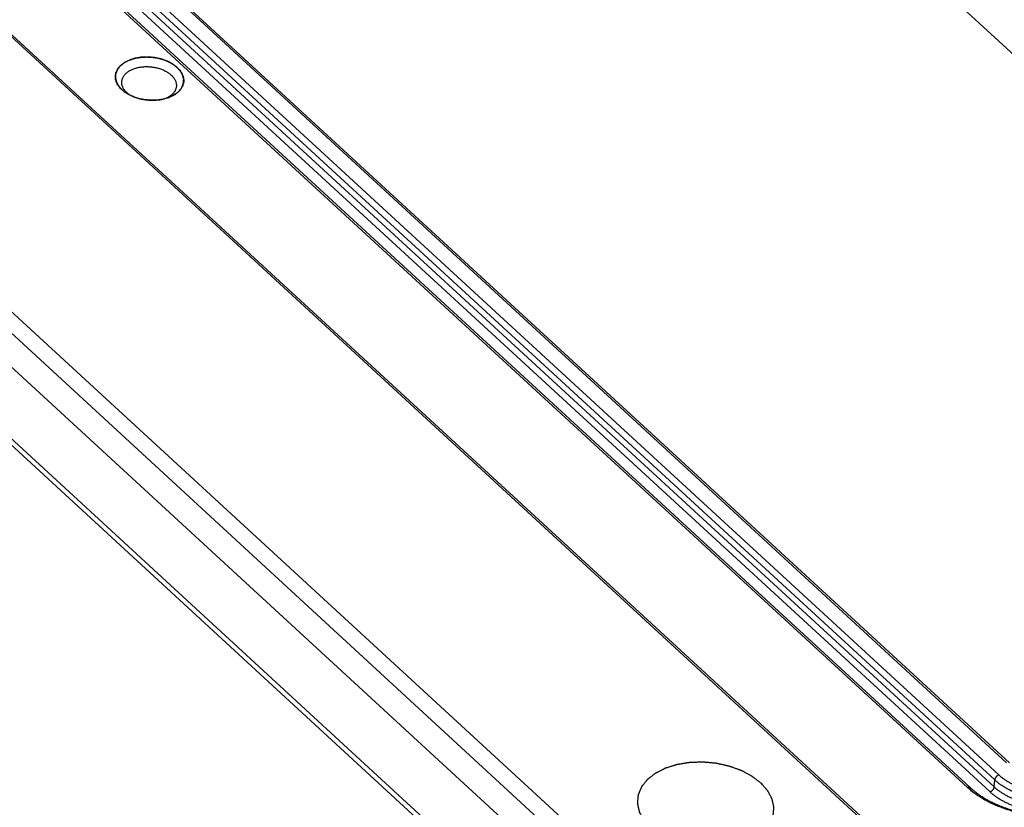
# Model space of a CAD drawing. Extents: x 0 to 840, y 0 to 594.
# Tile 40 of 84: x 677 to 694, y 424 to 437. Entities that reach past the tile are written whole.
import ezdxf

# ---------------------------------------------------------------- set-up
doc = ezdxf.new("R2010")
doc.units = 0
doc.header["$LTSCALE"] = 25.4
doc.header["$MEASUREMENT"] = 0
doc.layers.get('0').update_dxf_attribs({"linetype": 'CONTINUOUS'})
doc.layers.add('P-CRV', color=7, linetype='CONTINUOUS')

msp = doc.modelspace()

# ---------------------------------------------------------------- linework, layer by layer
at = {"color": 7, "linetype": 'Continuous'}
for p, q in [((704.07, 427.801), (677.166, 452.577)), ((691.034, 418.168), (656.499, 449.972)), ((694.168, 424.442), (666.915, 449.538)), ((693.48, 424.009), (665.993, 449.322)), ((689.463, 418.248), (657.999, 447.223))]:
    msp.add_line(p, q, dxfattribs=at)
at = {"color": 9, "linetype": 'Continuous'}
for p, q in [((656.74, 450.717), (691.261, 418.926)), ((656.564, 450.5), (691.086, 418.709)), ((692.977, 422.166), (662.302, 450.414)), ((666.422, 449.458), (693.91, 424.145)), ((666.493, 449.546), (693.98, 424.233)), ((694.119, 424.445), (666.867, 449.542)), ((693.432, 424.012), (665.944, 449.325)), ((693.828, 423.933), (666.341, 449.246)), ((693.898, 424.021), (666.411, 449.334)), ((689.421, 418.398), (657.938, 447.391)), ((693.898, 424.021), (693.91, 424.145))]:
    msp.add_line(p, q, dxfattribs=at)
at = {"color": 7, "linetype": 'Continuous'}
msp.add_lwpolyline([(693.026, 422.163), (662.351, 450.412), (662.35, 450.412), (662.349, 450.413), (662.348, 450.414), (662.347, 450.415), (662.347, 450.415), (662.346, 450.416), (662.346, 450.417), (662.346, 450.417), (662.346, 450.417), (662.345, 450.418), (662.345, 450.418)], dxfattribs=at)
for points, start_tangent, end_tangent in [([(678.51, 436.492), (678.515, 436.519), (678.522, 436.546), (678.533, 436.572), (678.547, 436.597), (678.564, 436.622), (678.583, 436.645), (678.606, 436.668), (678.631, 436.689), (678.659, 436.709), (678.689, 436.727), (678.721, 436.744), (678.755, 436.759)], (0.102806, 0.994701), (0.927354, 0.374185)), ([(678.755, 436.759), (678.791, 436.772), (678.829, 436.784), (678.868, 436.793), (678.909, 436.801), (678.951, 436.807), (678.994, 436.811), (679.037, 436.813), (679.08, 436.813), (679.124, 436.81), (679.168, 436.806), (679.211, 436.8), (679.254, 436.792), (679.296, 436.782), (679.337, 436.77), (679.377, 436.756), (679.415, 436.741), (679.452, 436.724), (679.486, 436.705), (679.519, 436.685), (679.55, 436.664), (679.578, 436.641), (679.604, 436.617), (679.627, 436.593), (679.647, 436.567), (679.665, 436.541), (679.679, 436.514), (679.691, 436.487), (679.699, 436.459), (679.704, 436.432), (679.706, 436.404), (679.705, 436.377)], (0.927354, 0.374185), (-0.102806, -0.994701)), ([(678.725, 436.165), (678.696, 436.183), (678.665, 436.205), (678.637, 436.227), (678.611, 436.251), (678.588, 436.276), (678.568, 436.301), (678.55, 436.328), (678.536, 436.354), (678.525, 436.382), (678.516, 436.409), (678.511, 436.437), (678.509, 436.464), (678.51, 436.483)], (-0.86548, 0.500943), (0.064081, 0.997945)), ([(678.51, 436.483), (678.51, 436.492)], (0.064081, 0.997945), (0.102806, 0.994701)), ([(678.621, 436.385), (678.621, 436.387), (678.625, 436.409), (678.631, 436.43), (678.639, 436.451), (678.65, 436.472), (678.664, 436.491), (678.68, 436.51), (678.697, 436.528), (678.718, 436.545), (678.74, 436.561), (678.764, 436.575), (678.79, 436.589), (678.817, 436.601)], (0.091713, 0.995786), (0.927354, 0.374185)), ([(678.817, 436.601), (678.846, 436.611), (678.876, 436.621), (678.908, 436.629), (678.94, 436.635), (678.974, 436.639), (679.008, 436.643), (679.042, 436.644), (679.077, 436.644), (679.112, 436.642), (679.147, 436.639), (679.182, 436.634), (679.216, 436.627), (679.25, 436.619), (679.282, 436.61), (679.314, 436.599), (679.345, 436.586), (679.374, 436.573), (679.402, 436.558), (679.428, 436.542), (679.453, 436.525), (679.475, 436.507), (679.496, 436.488), (679.514, 436.468), (679.531, 436.448), (679.545, 436.427), (679.556, 436.405), (679.565, 436.383), (679.572, 436.361), (679.576, 436.339), (679.578, 436.317), (679.577, 436.297)], (0.927354, 0.374185), (-0.091712, -0.995786)), ([(678.729, 436.17), (678.723, 436.176), (678.702, 436.195), (678.683, 436.214), (678.667, 436.235), (678.653, 436.256), (678.642, 436.277), (678.633, 436.299), (678.626, 436.321), (678.622, 436.343), (678.62, 436.365), (678.621, 436.385)], (-0.77269, 0.634784), (0.091713, 0.995786)), ([(679.705, 436.377), (679.7, 436.349), (679.693, 436.323), (679.682, 436.297), (679.668, 436.271), (679.651, 436.247), (679.632, 436.223), (679.609, 436.201), (679.584, 436.18), (679.556, 436.16), (679.526, 436.142), (679.494, 436.125), (679.46, 436.11)], (-0.102806, -0.994701), (-0.927354, -0.374185)), ([(679.434, 436.1), (679.424, 436.096), (679.386, 436.085), (679.347, 436.075), (679.306, 436.067), (679.264, 436.061), (679.221, 436.058), (679.178, 436.056), (679.135, 436.056), (679.091, 436.058), (679.047, 436.062), (679.004, 436.069), (678.961, 436.077), (678.919, 436.087), (678.878, 436.099), (678.839, 436.112), (678.8, 436.128), (678.764, 436.145), (678.729, 436.163), (678.725, 436.165)], (-0.942433, -0.334396), (-0.86548, 0.500943)), ([(678.73, 436.17), (678.729, 436.17)], (-0.773772, 0.633464), (-0.77269, 0.634784)), ([(678.762, 436.145), (678.745, 436.158), (678.73, 436.17)], (-0.82732, 0.561731), (-0.773772, 0.633464)), ([(679.577, 436.297), (679.577, 436.295), (679.573, 436.273), (679.567, 436.252), (679.559, 436.231), (679.548, 436.211), (679.534, 436.191), (679.518, 436.172), (679.5, 436.154), (679.48, 436.138), (679.458, 436.122), (679.454, 436.119)], (-0.091712, -0.995786), (-0.841851, -0.53971)), ([(679.426, 436.102), (679.408, 436.094), (679.394, 436.087)], (-0.882677, -0.46998), (-0.915997, -0.401185)), ([(679.434, 436.107), (679.426, 436.102)], (-0.871827, -0.489813), (-0.882677, -0.46998)), ([(679.454, 436.119), (679.434, 436.107)], (-0.841851, -0.53971), (-0.871827, -0.489813)), ([(679.46, 436.11), (679.434, 436.1)], (-0.927354, -0.374185), (-0.942433, -0.334396)), ([(693.48, 424.009), (693.534, 423.962), (693.593, 423.916), (693.655, 423.872), (693.721, 423.83), (693.79, 423.79), (693.863, 423.752), (693.938, 423.717), (694.017, 423.684), (694.098, 423.654), (694.181, 423.627), (694.267, 423.602), (694.354, 423.581), (694.442, 423.562), (694.532, 423.547), (694.622, 423.534), (694.713, 423.525), (694.805, 423.519), (694.896, 423.516), (694.987, 423.517), (695.077, 423.521), (695.166, 423.527), (695.254, 423.538), (695.34, 423.551), (695.424, 423.567), (695.506, 423.587), (695.586, 423.609), (695.663, 423.634), (695.737, 423.662)], (0.735601, -0.677415), (0.927354, 0.374185))]:
    msp.add_spline(points, degree=3, dxfattribs=dict(at, start_tangent=start_tangent, end_tangent=end_tangent))
at = {"color": 2, "linetype": 'Continuous'}
for points, start_tangent, end_tangent in [([(678.755, 436.759, 33.274), (678.73, 436.746, 33.293), (678.704, 436.733, 33.312), (678.692, 436.727, 33.321), (678.685, 436.723, 33.326), (678.679, 436.72, 33.33), (678.673, 436.717, 33.335), (678.67, 436.715, 33.337), (678.666, 436.714, 33.34), (678.661, 436.71, 33.345), (678.656, 436.706, 33.351), (678.646, 436.697, 33.362), (678.635, 436.689, 33.374), (678.625, 436.681, 33.385), (678.615, 436.673, 33.396), (678.605, 436.665, 33.407), (678.599, 436.661, 33.413), (678.597, 436.659, 33.416), (678.594, 436.656, 33.419), (678.592, 436.654, 33.422), (678.591, 436.653, 33.423), (678.59, 436.652, 33.425), (678.586, 436.647, 33.431), (678.579, 436.638, 33.443), (678.572, 436.629, 33.456), (678.565, 436.619, 33.468), (678.558, 436.61, 33.48), (678.551, 436.601, 33.493), (678.547, 436.596, 33.499), (678.544, 436.591, 33.505), (678.542, 436.589, 33.508), (678.541, 436.588, 33.51), (678.541, 436.586, 33.511), (678.54, 436.584, 33.515), (678.539, 436.581, 33.518), (678.537, 436.576, 33.525), (678.535, 436.571, 33.531), (678.531, 436.56, 33.545), (678.527, 436.55, 33.558), (678.523, 436.54, 33.571), (678.519, 436.529, 33.585), (678.517, 436.524, 33.591), (678.515, 436.519, 33.598), (678.514, 436.516, 33.601), (678.514, 436.514, 33.605), (678.514, 436.511, 33.608), (678.513, 436.508, 33.611), (678.513, 436.503, 33.618), (678.513, 436.498, 33.625), (678.512, 436.476, 33.651), (678.512, 436.455, 33.678), (678.511, 436.449, 33.684), (678.511, 436.444, 33.691), (678.511, 436.441, 33.694), (678.511, 436.439, 33.698), (678.512, 436.436, 33.701), (678.512, 436.433, 33.704), (678.514, 436.428, 33.711), (678.515, 436.422, 33.717), (678.519, 436.411, 33.73), (678.522, 436.401, 33.744), (678.525, 436.39, 33.757), (678.528, 436.379, 33.77), (678.529, 436.373, 33.776), (678.531, 436.368, 33.783), (678.532, 436.365, 33.786), (678.533, 436.362, 33.79), (678.533, 436.361, 33.791), (678.534, 436.36, 33.793), (678.535, 436.357, 33.796), (678.538, 436.352, 33.802), (678.542, 436.347, 33.808), (678.548, 436.337, 33.82), (678.554, 436.326, 33.832), (678.561, 436.316, 33.844), (678.567, 436.306, 33.856), (678.574, 436.295, 33.868), (678.577, 436.29, 33.874), (678.578, 436.289, 33.875), (678.578, 436.288, 33.877), (678.581, 436.285, 33.879), (678.583, 436.283, 33.882), (678.585, 436.28, 33.885), (678.59, 436.276, 33.89), (678.6, 436.266, 33.901), (678.61, 436.256, 33.912), (678.619, 436.247, 33.923), (678.629, 436.237, 33.933), (678.638, 436.228, 33.944), (678.643, 436.223, 33.95), (678.648, 436.218, 33.955), (678.651, 436.216, 33.957), (678.654, 436.214, 33.959), (678.661, 436.21, 33.964), (678.667, 436.206, 33.968), (678.673, 436.202, 33.972), (678.685, 436.193, 33.981), (678.71, 436.177, 33.999), (678.735, 436.16, 34.017)], (-0.742704, -0.378287, 0.552531), (0.712188, -0.479856, 0.512373)), ([(679.46, 436.11, 33.996), (679.482, 436.121, 33.98), (679.504, 436.132, 33.964), (679.514, 436.137, 33.956), (679.525, 436.143, 33.948), (679.531, 436.146, 33.944), (679.536, 436.148, 33.94), (679.542, 436.151, 33.936), (679.544, 436.152, 33.934), (679.547, 436.154, 33.932), (679.549, 436.156, 33.929), (679.552, 436.157, 33.927), (679.556, 436.161, 33.922), (679.56, 436.164, 33.918), (679.565, 436.168, 33.913), (679.574, 436.174, 33.903), (679.582, 436.181, 33.894), (679.591, 436.188, 33.884), (679.6, 436.195, 33.875), (679.604, 436.198, 33.87), (679.609, 436.202, 33.866), (679.613, 436.205, 33.861), (679.615, 436.207, 33.858), (679.618, 436.209, 33.856), (679.619, 436.211, 33.853), (679.621, 436.213, 33.851), (679.624, 436.217, 33.846), (679.627, 436.221, 33.84), (679.63, 436.224, 33.835), (679.637, 436.232, 33.824), (679.643, 436.24, 33.814), (679.65, 436.248, 33.803), (679.656, 436.256, 33.793), (679.659, 436.26, 33.788), (679.662, 436.264, 33.782), (679.666, 436.268, 33.777), (679.667, 436.27, 33.774), (679.668, 436.271, 33.773), (679.669, 436.272, 33.772), (679.669, 436.273, 33.77), (679.67, 436.274, 33.769), (679.671, 436.276, 33.766), (679.672, 436.281, 33.76), (679.674, 436.285, 33.755), (679.676, 436.29, 33.749), (679.68, 436.299, 33.738), (679.684, 436.307, 33.726), (679.688, 436.316, 33.715), (679.691, 436.325, 33.704), (679.693, 436.33, 33.698), (679.695, 436.334, 33.692), (679.697, 436.338, 33.687), (679.698, 436.341, 33.684), (679.698, 436.342, 33.682), (679.699, 436.343, 33.681), (679.699, 436.344, 33.679), (679.699, 436.345, 33.678), (679.699, 436.347, 33.675), (679.7, 436.352, 33.669), (679.7, 436.357, 33.664), (679.7, 436.361, 33.658), (679.701, 436.37, 33.647), (679.702, 436.379, 33.635), (679.703, 436.389, 33.624), (679.704, 436.398, 33.612), (679.704, 436.402, 33.607), (679.705, 436.407, 33.601), (679.705, 436.411, 33.595), (679.705, 436.414, 33.592), (679.706, 436.416, 33.59), (679.705, 436.418, 33.587), (679.705, 436.421, 33.584), (679.704, 436.425, 33.578), (679.703, 436.43, 33.573), (679.702, 436.434, 33.567), (679.7, 436.444, 33.556), (679.698, 436.453, 33.545), (679.696, 436.462, 33.534), (679.694, 436.471, 33.523), (679.693, 436.476, 33.517), (679.692, 436.481, 33.511), (679.691, 436.485, 33.506), (679.69, 436.487, 33.503), (679.69, 436.49, 33.5), (679.688, 436.492, 33.497), (679.687, 436.494, 33.495), (679.685, 436.499, 33.49), (679.682, 436.503, 33.484), (679.68, 436.508, 33.479), (679.675, 436.517, 33.469), (679.67, 436.526, 33.458), (679.666, 436.535, 33.447), (679.661, 436.544, 33.437), (679.659, 436.548, 33.432), (679.656, 436.553, 33.426), (679.654, 436.557, 33.421), (679.653, 436.559, 33.418), (679.652, 436.56, 33.417), (679.651, 436.561, 33.416), (679.65, 436.563, 33.415), (679.649, 436.564, 33.413), (679.648, 436.566, 33.411), (679.644, 436.57, 33.406), (679.64, 436.574, 33.401), (679.636, 436.578, 33.396), (679.629, 436.587, 33.387), (679.621, 436.595, 33.377), (679.614, 436.604, 33.368), (679.606, 436.612, 33.358), (679.603, 436.617, 33.353), (679.599, 436.621, 33.348), (679.595, 436.625, 33.343), (679.593, 436.627, 33.341), (679.592, 436.628, 33.34), (679.591, 436.629, 33.339), (679.59, 436.63, 33.338), (679.589, 436.631, 33.337), (679.586, 436.633, 33.335), (679.582, 436.637, 33.33), (679.577, 436.641, 33.326), (679.572, 436.644, 33.322), (679.562, 436.652, 33.314), (679.552, 436.659, 33.306), (679.543, 436.667, 33.298), (679.533, 436.674, 33.29), (679.528, 436.678, 33.286), (679.523, 436.681, 33.282), (679.518, 436.685, 33.278), (679.516, 436.687, 33.276), (679.514, 436.689, 33.274), (679.511, 436.69, 33.272), (679.508, 436.692, 33.271), (679.502, 436.695, 33.268), (679.496, 436.698, 33.264), (679.49, 436.701, 33.261), (679.479, 436.707, 33.255), (679.467, 436.714, 33.249), (679.455, 436.72, 33.242), (679.444, 436.726, 33.236), (679.438, 436.729, 33.233), (679.432, 436.732, 33.23), (679.426, 436.735, 33.226), (679.423, 436.737, 33.225), (679.42, 436.738, 33.223), (679.417, 436.74, 33.222), (679.414, 436.741, 33.221), (679.407, 436.743, 33.219), (679.401, 436.746, 33.217), (679.394, 436.748, 33.214), (679.381, 436.753, 33.21), (679.368, 436.757, 33.206), (679.355, 436.762, 33.201), (679.342, 436.767, 33.197), (679.335, 436.769, 33.195), (679.329, 436.772, 33.193), (679.322, 436.774, 33.19), (679.319, 436.775, 33.189), (679.317, 436.776, 33.189), (679.315, 436.776, 33.188), (679.314, 436.777, 33.188), (679.312, 436.777, 33.188), (679.308, 436.778, 33.187), (679.301, 436.78, 33.186), (679.294, 436.781, 33.185), (679.287, 436.783, 33.184), (679.272, 436.786, 33.181), (679.258, 436.789, 33.179), (679.244, 436.792, 33.177), (679.229, 436.795, 33.175), (679.222, 436.797, 33.173), (679.215, 436.799, 33.172), (679.208, 436.8, 33.171), (679.204, 436.801, 33.171), (679.202, 436.801, 33.17), (679.2, 436.802, 33.17), (679.199, 436.802, 33.17), (679.197, 436.802, 33.17), (679.193, 436.802, 33.17), (679.186, 436.803, 33.17), (679.179, 436.804, 33.17), (679.171, 436.804, 33.17), (679.157, 436.806, 33.17), (679.142, 436.807, 33.17), (679.128, 436.809, 33.17), (679.113, 436.81, 33.17), (679.106, 436.811, 33.17), (679.098, 436.811, 33.17), (679.091, 436.812, 33.17), (679.087, 436.812, 33.17), (679.084, 436.813, 33.17), (679.08, 436.812, 33.17), (679.077, 436.812, 33.171), (679.069, 436.812, 33.172), (679.062, 436.812, 33.173), (679.055, 436.812, 33.174), (679.04, 436.811, 33.177), (679.026, 436.811, 33.179), (679.011, 436.81, 33.181), (678.997, 436.81, 33.183), (678.99, 436.81, 33.184), (678.983, 436.809, 33.185), (678.975, 436.809, 33.187), (678.972, 436.809, 33.187), (678.968, 436.809, 33.188), (678.965, 436.808, 33.189), (678.961, 436.808, 33.19), (678.954, 436.807, 33.192), (678.947, 436.806, 33.194), (678.94, 436.804, 33.196), (678.927, 436.802, 33.201), (678.913, 436.8, 33.205), (678.899, 436.798, 33.209), (678.885, 436.795, 33.214), (678.878, 436.794, 33.216), (678.871, 436.793, 33.218), (678.865, 436.792, 33.22), (678.861, 436.792, 33.221), (678.859, 436.791, 33.222), (678.858, 436.791, 33.222), (678.856, 436.791, 33.223), (678.854, 436.79, 33.224), (678.851, 436.789, 33.226), (678.845, 436.787, 33.229), (678.838, 436.785, 33.232), (678.832, 436.783, 33.235), (678.819, 436.779, 33.242), (678.806, 436.775, 33.248), (678.781, 436.767, 33.261), (678.755, 436.759, 33.274)], (0.745023, 0.376521, -0.550611), (-0.860532, -0.269965, 0.431976)), ([(678.735, 436.16, 34.017), (678.773, 436.142, 34.034), (678.792, 436.134, 34.043), (678.811, 436.125, 34.052), (678.82, 436.12, 34.056), (678.83, 436.116, 34.06), (678.832, 436.115, 34.061), (678.835, 436.114, 34.062), (678.837, 436.113, 34.063), (678.84, 436.112, 34.064), (678.845, 436.111, 34.065), (678.85, 436.109, 34.067), (678.861, 436.106, 34.07), (678.872, 436.103, 34.072), (678.893, 436.096, 34.078), (678.914, 436.09, 34.083), (678.924, 436.087, 34.086), (678.935, 436.084, 34.089), (678.94, 436.082, 34.09), (678.946, 436.08, 34.091), (678.948, 436.08, 34.092), (678.951, 436.079, 34.092), (678.954, 436.079, 34.093), (678.957, 436.078, 34.093), (678.968, 436.076, 34.094), (678.979, 436.074, 34.095), (678.991, 436.073, 34.096), (679.002, 436.071, 34.097), (679.025, 436.067, 34.099), (679.036, 436.065, 34.1), (679.048, 436.064, 34.1), (679.059, 436.062, 34.101), (679.065, 436.061, 34.102), (679.068, 436.06, 34.102), (679.07, 436.06, 34.102), (679.073, 436.06, 34.102), (679.076, 436.06, 34.102), (679.082, 436.06, 34.102), (679.093, 436.059, 34.101), (679.104, 436.059, 34.1), (679.116, 436.058, 34.099), (679.138, 436.058, 34.097), (679.15, 436.057, 34.096), (679.161, 436.057, 34.096), (679.172, 436.057, 34.095), (679.184, 436.056, 34.094), (679.187, 436.056, 34.094), (679.189, 436.056, 34.093), (679.192, 436.056, 34.093), (679.195, 436.057, 34.092), (679.201, 436.057, 34.091), (679.206, 436.058, 34.09), (679.217, 436.059, 34.087), (679.228, 436.06, 34.085), (679.25, 436.062, 34.079), (679.272, 436.064, 34.074), (679.283, 436.065, 34.072), (679.294, 436.066, 34.069), (679.3, 436.067, 34.068), (679.305, 436.067, 34.066), (679.308, 436.068, 34.066), (679.311, 436.068, 34.065), (679.313, 436.069, 34.064), (679.316, 436.07, 34.063), (679.326, 436.072, 34.058), (679.337, 436.075, 34.054), (679.347, 436.077, 34.049), (679.357, 436.08, 34.045), (679.378, 436.085, 34.036), (679.42, 436.095, 34.019)], (0.838891, -0.386849, 0.382896), (0.899828, 0.221129, -0.376048)), ([(679.42, 436.095, 34.019), (679.424, 436.097, 34.017), (679.425, 436.097, 34.016), (679.426, 436.097, 34.016), (679.429, 436.098, 34.014), (679.434, 436.1, 34.011), (679.439, 436.102, 34.008), (679.45, 436.106, 34.002), (679.46, 436.11, 33.996)], (0.847997, 0.283776, -0.44763), (0.81029, 0.321486, -0.489976))]:
    msp.add_spline(points, degree=3, dxfattribs=dict(at, start_tangent=start_tangent, end_tangent=end_tangent))
at = {"color": 9, "linetype": 'Continuous'}
for points, start_tangent, end_tangent in [([(693.98, 424.233), (693.972, 424.23), (693.964, 424.225), (693.957, 424.22), (693.949, 424.214), (693.942, 424.207), (693.936, 424.2), (693.93, 424.193), (693.924, 424.185), (693.92, 424.177), (693.916, 424.169), (693.913, 424.161), (693.911, 424.153), (693.91, 424.145)], (-0.927354, -0.374185), (-0.091739, -0.995783)), ([(693.98, 424.233), (694.018, 424.2), (694.06, 424.168), (694.104, 424.138), (694.151, 424.109), (694.201, 424.082), (694.253, 424.057), (694.307, 424.034), (694.362, 424.013), (694.42, 423.994), (694.479, 423.977), (694.539, 423.963), (694.6, 423.951), (694.662, 423.942), (694.725, 423.934), (694.787, 423.93), (694.85, 423.928), (694.912, 423.928), (694.974, 423.931), (695.035, 423.936), (695.095, 423.944), (695.154, 423.954), (695.212, 423.966), (695.268, 423.981), (695.322, 423.998), (695.373, 424.018)], (0.735601, -0.677415), (0.927354, 0.374185)), ([(693.91, 424.145), (693.951, 424.109), (693.996, 424.075), (694.044, 424.042), (694.095, 424.011), (694.148, 423.982), (694.204, 423.955), (694.263, 423.93), (694.323, 423.907), (694.385, 423.887), (694.449, 423.869), (694.514, 423.853), (694.58, 423.841), (694.647, 423.83), (694.714, 423.822), (694.782, 423.817), (694.849, 423.815), (694.917, 423.815), (694.983, 423.818), (695.05, 423.824), (695.114, 423.832), (695.178, 423.843), (695.24, 423.857), (695.3, 423.873), (695.359, 423.891), (695.415, 423.912)], (0.735601, -0.677415), (0.927354, 0.374185)), ([(693.432, 424.012), (693.439, 424.015), (693.447, 424.016), (693.454, 424.017), (693.461, 424.017), (693.467, 424.016), (693.473, 424.014), (693.478, 424.011), (693.48, 424.009)], (0.927354, 0.374185), (0.735583, -0.677434)), ([(695.773, 423.65), (695.695, 423.621), (695.615, 423.595), (695.532, 423.571), (695.447, 423.551), (695.359, 423.534), (695.27, 423.52), (695.179, 423.51), (695.087, 423.503), (694.995, 423.499), (694.901, 423.498), (694.807, 423.501), (694.713, 423.507), (694.619, 423.517), (694.526, 423.53), (694.434, 423.546), (694.342, 423.565), (694.252, 423.587), (694.164, 423.612), (694.078, 423.641), (693.994, 423.672), (693.912, 423.706), (693.833, 423.743), (693.758, 423.782), (693.685, 423.824), (693.616, 423.868), (693.55, 423.914), (693.489, 423.962), (693.432, 424.012)], (-0.927354, -0.374185), (-0.735601, 0.677415)), ([(693.898, 424.021), (693.897, 424.013), (693.895, 424.005), (693.892, 423.997), (693.888, 423.989), (693.883, 423.981), (693.878, 423.973), (693.872, 423.966), (693.866, 423.959), (693.859, 423.952), (693.851, 423.946), (693.844, 423.941), (693.836, 423.937), (693.828, 423.933)], (-0.091739, -0.995783), (-0.927354, -0.374185)), ([(695.444, 423.683), (695.387, 423.661), (695.327, 423.642), (695.265, 423.625), (695.201, 423.611), (695.135, 423.599), (695.069, 423.59), (695.001, 423.583), (694.932, 423.579), (694.862, 423.578), (694.793, 423.58), (694.723, 423.584), (694.653, 423.59), (694.584, 423.6), (694.515, 423.612), (694.447, 423.626), (694.38, 423.643), (694.315, 423.663), (694.252, 423.685), (694.19, 423.709), (694.13, 423.735), (694.073, 423.763), (694.018, 423.794), (693.966, 423.826), (693.917, 423.86), (693.871, 423.896), (693.828, 423.933)], (-0.927354, -0.374185), (-0.735601, 0.677415)), ([(695.403, 423.788), (695.35, 423.768), (695.294, 423.75), (695.236, 423.735), (695.177, 423.721), (695.116, 423.71), (695.053, 423.702), (694.99, 423.696), (694.926, 423.692), (694.861, 423.691), (694.796, 423.692), (694.731, 423.696), (694.666, 423.702), (694.602, 423.711), (694.538, 423.722), (694.475, 423.736), (694.413, 423.751), (694.352, 423.77), (694.293, 423.79), (694.235, 423.812), (694.18, 423.837), (694.126, 423.863), (694.075, 423.892), (694.027, 423.922), (693.981, 423.953), (693.938, 423.987), (693.898, 424.021)], (-0.927354, -0.374185), (-0.735601, 0.677415))]:
    msp.add_spline(points, degree=3, dxfattribs=dict(at, start_tangent=start_tangent, end_tangent=end_tangent))
at = {"layer": 'P-CRV', "color": 40, "linetype": 'Continuous'}
for points, start_tangent, end_tangent in [([(689.814, 424.09, 48.641), (689.776, 424.119, 48.609), (689.756, 424.134, 48.592), (689.737, 424.149, 48.576), (689.717, 424.164, 48.56), (689.698, 424.179, 48.544), (689.688, 424.186, 48.536), (689.679, 424.193, 48.528), (689.674, 424.197, 48.524), (689.669, 424.201, 48.52), (689.664, 424.205, 48.516), (689.662, 424.206, 48.514), (689.659, 424.208, 48.512), (689.656, 424.21, 48.51), (689.653, 424.211, 48.509), (689.647, 424.214, 48.505), (689.642, 424.218, 48.502), (689.636, 424.221, 48.499), (689.624, 424.227, 48.493), (689.613, 424.233, 48.486), (689.589, 424.245, 48.474), (689.566, 424.258, 48.461), (689.543, 424.27, 48.448), (689.519, 424.283, 48.436), (689.508, 424.289, 48.429), (689.496, 424.295, 48.423), (689.49, 424.298, 48.42), (689.484, 424.301, 48.417), (689.479, 424.304, 48.413), (689.476, 424.306, 48.412), (689.473, 424.308, 48.41), (689.47, 424.309, 48.409), (689.466, 424.31, 48.408), (689.46, 424.312, 48.406), (689.453, 424.315, 48.404), (689.447, 424.317, 48.401), (689.433, 424.322, 48.397), (689.42, 424.327, 48.393), (689.394, 424.336, 48.384), (689.368, 424.346, 48.375), (689.342, 424.355, 48.366), (689.315, 424.365, 48.358), (689.302, 424.369, 48.353), (689.289, 424.374, 48.349), (689.282, 424.376, 48.347), (689.276, 424.379, 48.344), (689.269, 424.381, 48.342), (689.266, 424.382, 48.341), (689.264, 424.383, 48.341), (689.263, 424.384, 48.34), (689.261, 424.384, 48.34), (689.259, 424.384, 48.339), (689.256, 424.385, 48.339), (689.248, 424.387, 48.338), (689.241, 424.388, 48.337), (689.234, 424.39, 48.335), (689.22, 424.393, 48.333), (689.205, 424.396, 48.331), (689.176, 424.403, 48.326), (689.148, 424.409, 48.322), (689.119, 424.415, 48.317), (689.09, 424.422, 48.313), (689.076, 424.425, 48.31), (689.061, 424.428, 48.308), (689.054, 424.429, 48.307), (689.047, 424.431, 48.306), (689.04, 424.433, 48.305), (689.036, 424.433, 48.304), (689.034, 424.434, 48.304), (689.033, 424.434, 48.304), (689.031, 424.434, 48.304), (689.029, 424.435, 48.304), (689.025, 424.435, 48.304), (689.018, 424.436, 48.304), (689.011, 424.436, 48.304), (689.004, 424.437, 48.304), (688.989, 424.438, 48.304), (688.974, 424.44, 48.304), (688.945, 424.442, 48.304), (688.916, 424.445, 48.304), (688.887, 424.448, 48.304), (688.858, 424.45, 48.304), (688.843, 424.452, 48.304), (688.829, 424.453, 48.304), (688.821, 424.454, 48.304), (688.814, 424.454, 48.304), (688.807, 424.455, 48.304), (688.803, 424.455, 48.304), (688.799, 424.456, 48.304), (688.796, 424.456, 48.304), (688.792, 424.456, 48.305), (688.785, 424.455, 48.306), (688.778, 424.455, 48.307), (688.771, 424.455, 48.308), (688.756, 424.454, 48.31), (688.742, 424.454, 48.312), (688.713, 424.453, 48.317), (688.684, 424.452, 48.321), (688.655, 424.451, 48.326), (688.626, 424.45, 48.33), (688.611, 424.45, 48.332), (688.597, 424.449, 48.335), (688.59, 424.449, 48.336), (688.583, 424.449, 48.337), (688.575, 424.449, 48.338), (688.572, 424.449, 48.338), (688.568, 424.448, 48.339), (688.565, 424.448, 48.34), (688.561, 424.447, 48.341), (688.554, 424.446, 48.343), (688.547, 424.445, 48.345), (688.54, 424.444, 48.348), (688.527, 424.442, 48.352), (688.513, 424.44, 48.356), (688.485, 424.435, 48.365), (688.458, 424.431, 48.374), (688.43, 424.426, 48.382), (688.403, 424.422, 48.391), (688.389, 424.419, 48.395), (688.375, 424.417, 48.4), (688.368, 424.416, 48.402), (688.361, 424.415, 48.404), (688.354, 424.414, 48.406), (688.351, 424.413, 48.407), (688.349, 424.413, 48.408), (688.347, 424.413, 48.408), (688.346, 424.412, 48.409), (688.344, 424.412, 48.41), (688.341, 424.411, 48.412), (688.335, 424.409, 48.415), (688.328, 424.407, 48.418), (688.322, 424.405, 48.421), (688.309, 424.401, 48.428), (688.296, 424.397, 48.434), (688.27, 424.389, 48.447), (688.245, 424.381, 48.46), (688.219, 424.372, 48.473), (688.193, 424.364, 48.486), (688.181, 424.36, 48.492), (688.168, 424.356, 48.498), (688.161, 424.354, 48.502), (688.155, 424.352, 48.505), (688.149, 424.35, 48.508), (688.145, 424.349, 48.51), (688.144, 424.349, 48.511), (688.142, 424.348, 48.511), (688.141, 424.348, 48.512), (688.139, 424.347, 48.513), (688.137, 424.346, 48.515), (688.131, 424.343, 48.519), (688.126, 424.34, 48.523), (688.12, 424.337, 48.527), (688.109, 424.332, 48.536), (688.099, 424.326, 48.544), (688.077, 424.315, 48.56), (688.055, 424.304, 48.576), (688.033, 424.293, 48.592), (688.011, 424.282, 48.608), (688, 424.277, 48.616), (687.99, 424.271, 48.624), (687.984, 424.268, 48.628), (687.979, 424.266, 48.632), (687.973, 424.263, 48.636), (687.97, 424.262, 48.638), (687.968, 424.26, 48.64), (687.966, 424.258, 48.643), (687.963, 424.257, 48.645), (687.959, 424.253, 48.65), (687.954, 424.25, 48.655), (687.95, 424.246, 48.659), (687.941, 424.24, 48.669), (687.932, 424.233, 48.678), (687.915, 424.219, 48.697), (687.897, 424.205, 48.716), (687.88, 424.192, 48.735), (687.862, 424.178, 48.754), (687.853, 424.171, 48.763), (687.844, 424.164, 48.773), (687.84, 424.161, 48.778), (687.836, 424.157, 48.782), (687.831, 424.154, 48.787), (687.829, 424.152, 48.789), (687.827, 424.151, 48.792), (687.825, 424.149, 48.794), (687.824, 424.147, 48.797), (687.82, 424.143, 48.802), (687.817, 424.139, 48.808), (687.814, 424.135, 48.813), (687.808, 424.127, 48.823), (687.801, 424.119, 48.834), (687.788, 424.103, 48.855), (687.776, 424.087, 48.876), (687.763, 424.071, 48.897), (687.75, 424.056, 48.918), (687.744, 424.048, 48.929), (687.737, 424.04, 48.939), (687.734, 424.036, 48.944), (687.731, 424.032, 48.95), (687.728, 424.028, 48.955), (687.726, 424.026, 48.958), (687.725, 424.025, 48.959), (687.725, 424.024, 48.96), (687.724, 424.023, 48.962), (687.724, 424.022, 48.963), (687.723, 424.019, 48.966), (687.721, 424.015, 48.972), (687.719, 424.011, 48.977), (687.717, 424.006, 48.983), (687.713, 423.997, 48.994), (687.71, 423.988, 49.006), (687.702, 423.971, 49.029), (687.695, 423.953, 49.051), (687.687, 423.935, 49.074), (687.68, 423.918, 49.097), (687.676, 423.909, 49.108), (687.672, 423.9, 49.12), (687.67, 423.895, 49.125), (687.668, 423.891, 49.131), (687.666, 423.887, 49.137), (687.665, 423.884, 49.139), (687.665, 423.883, 49.141), (687.665, 423.882, 49.142), (687.664, 423.881, 49.144), (687.664, 423.88, 49.145), (687.664, 423.878, 49.148), (687.664, 423.873, 49.154), (687.663, 423.868, 49.159), (687.663, 423.864, 49.165), (687.662, 423.855, 49.177), (687.661, 423.846, 49.188), (687.659, 423.827, 49.211), (687.658, 423.809, 49.234), (687.656, 423.791, 49.256), (687.654, 423.773, 49.279), (687.654, 423.763, 49.291), (687.653, 423.754, 49.302), (687.652, 423.75, 49.308), (687.652, 423.745, 49.313), (687.651, 423.741, 49.319), (687.651, 423.738, 49.322), (687.651, 423.736, 49.325), (687.652, 423.734, 49.328), (687.652, 423.731, 49.33), (687.653, 423.727, 49.336), (687.654, 423.722, 49.342), (687.655, 423.718, 49.347), (687.657, 423.708, 49.358), (687.659, 423.699, 49.369), (687.663, 423.681, 49.392), (687.667, 423.662, 49.414), (687.671, 423.644, 49.437), (687.675, 423.625, 49.459), (687.677, 423.616, 49.47), (687.679, 423.607, 49.481), (687.68, 423.602, 49.487), (687.681, 423.598, 49.493), (687.682, 423.593, 49.498), (687.683, 423.591, 49.501), (687.683, 423.588, 49.504), (687.684, 423.586, 49.506), (687.685, 423.584, 49.509), (687.688, 423.579, 49.514), (687.69, 423.575, 49.52), (687.693, 423.57, 49.525), (687.697, 423.561, 49.535), (687.702, 423.552, 49.546), (687.712, 423.535, 49.567), (687.721, 423.517, 49.588), (687.731, 423.499, 49.609), (687.74, 423.481, 49.63), (687.745, 423.472, 49.641), (687.75, 423.463, 49.651), (687.752, 423.458, 49.657), (687.755, 423.454, 49.662), (687.757, 423.449, 49.667), (687.758, 423.447, 49.67), (687.759, 423.446, 49.671), (687.759, 423.445, 49.672), (687.76, 423.444, 49.674), (687.761, 423.443, 49.675), (687.763, 423.441, 49.677), (687.767, 423.436, 49.682), (687.771, 423.432, 49.687), (687.774, 423.428, 49.692), (687.782, 423.419, 49.701), (687.789, 423.411, 49.711), (687.804, 423.394, 49.73), (687.819, 423.377, 49.75), (687.834, 423.36, 49.769), (687.85, 423.343, 49.788), (687.88, 423.309, 49.827)], (-0.6632, 0.506551, -0.550974), (0.504359, -0.570509, 0.648184)), ([(687.88, 423.309, 49.827), (687.918, 423.279, 49.859), (687.938, 423.264, 49.875), (687.957, 423.25, 49.891), (687.977, 423.235, 49.908), (687.996, 423.22, 49.924), (688.006, 423.213, 49.932), (688.015, 423.205, 49.94), (688.02, 423.201, 49.944), (688.025, 423.198, 49.948), (688.03, 423.194, 49.952), (688.032, 423.192, 49.954), (688.035, 423.19, 49.956), (688.038, 423.189, 49.958), (688.041, 423.187, 49.959), (688.047, 423.184, 49.962), (688.052, 423.181, 49.965), (688.058, 423.178, 49.969), (688.07, 423.172, 49.975), (688.081, 423.165, 49.981), (688.105, 423.153, 49.994), (688.128, 423.141, 50.007), (688.151, 423.128, 50.019), (688.175, 423.116, 50.032), (688.186, 423.11, 50.038), (688.198, 423.103, 50.045), (688.204, 423.1, 50.048), (688.21, 423.097, 50.051), (688.215, 423.094, 50.054), (688.218, 423.093, 50.056), (688.221, 423.091, 50.057), (688.224, 423.09, 50.059), (688.228, 423.089, 50.06), (688.234, 423.086, 50.062), (688.241, 423.084, 50.064), (688.247, 423.082, 50.066), (688.261, 423.077, 50.071), (688.274, 423.072, 50.075), (688.3, 423.063, 50.084), (688.326, 423.053, 50.093), (688.352, 423.043, 50.101), (688.379, 423.034, 50.11), (688.392, 423.029, 50.114), (688.405, 423.024, 50.119), (688.412, 423.022, 50.121), (688.418, 423.02, 50.123), (688.425, 423.017, 50.125), (688.428, 423.016, 50.127), (688.43, 423.016, 50.127), (688.431, 423.015, 50.128), (688.433, 423.015, 50.128), (688.435, 423.014, 50.128), (688.438, 423.013, 50.129), (688.446, 423.012, 50.13), (688.453, 423.01, 50.131), (688.46, 423.009, 50.132), (688.474, 423.005, 50.134), (688.489, 423.002, 50.137), (688.518, 422.996, 50.141), (688.546, 422.99, 50.146), (688.575, 422.983, 50.15), (688.604, 422.977, 50.155), (688.618, 422.974, 50.157), (688.633, 422.971, 50.16), (688.64, 422.969, 50.161), (688.647, 422.967, 50.162), (688.654, 422.966, 50.163), (688.658, 422.965, 50.164), (688.659, 422.965, 50.164), (688.661, 422.964, 50.164), (688.663, 422.964, 50.164), (688.665, 422.964, 50.164), (688.669, 422.964, 50.164), (688.676, 422.963, 50.164), (688.683, 422.962, 50.164), (688.69, 422.962, 50.164), (688.705, 422.96, 50.164), (688.72, 422.959, 50.164), (688.749, 422.956, 50.164), (688.778, 422.954, 50.164), (688.807, 422.951, 50.164), (688.836, 422.948, 50.164), (688.851, 422.947, 50.164), (688.865, 422.945, 50.164), (688.873, 422.945, 50.164), (688.88, 422.944, 50.164), (688.887, 422.943, 50.164), (688.891, 422.943, 50.164), (688.895, 422.943, 50.164), (688.898, 422.943, 50.164), (688.902, 422.943, 50.163), (688.909, 422.943, 50.162), (688.916, 422.943, 50.161), (688.923, 422.944, 50.16), (688.938, 422.944, 50.158), (688.952, 422.945, 50.155), (688.981, 422.946, 50.151), (689.01, 422.946, 50.146), (689.039, 422.947, 50.142), (689.068, 422.948, 50.138), (689.083, 422.949, 50.135), (689.097, 422.949, 50.133), (689.104, 422.949, 50.132), (689.111, 422.95, 50.131), (689.119, 422.95, 50.13), (689.122, 422.95, 50.129), (689.126, 422.95, 50.129), (689.129, 422.951, 50.128), (689.133, 422.951, 50.127), (689.14, 422.952, 50.124), (689.147, 422.953, 50.122), (689.153, 422.955, 50.12), (689.167, 422.957, 50.116), (689.181, 422.959, 50.111), (689.209, 422.963, 50.103), (689.236, 422.968, 50.094), (689.264, 422.972, 50.085), (689.291, 422.977, 50.077), (689.305, 422.979, 50.072), (689.319, 422.981, 50.068), (689.326, 422.983, 50.066), (689.333, 422.984, 50.064), (689.34, 422.985, 50.061), (689.343, 422.985, 50.06), (689.345, 422.986, 50.06), (689.347, 422.986, 50.059), (689.348, 422.986, 50.058), (689.35, 422.987, 50.058), (689.353, 422.988, 50.056), (689.359, 422.99, 50.053), (689.366, 422.992, 50.05), (689.372, 422.994, 50.046), (689.385, 422.998, 50.04), (689.398, 423.002, 50.034), (689.424, 423.01, 50.021), (689.449, 423.018, 50.008), (689.475, 423.026, 49.995), (689.501, 423.034, 49.982), (689.513, 423.038, 49.976), (689.526, 423.042, 49.969), (689.533, 423.044, 49.966), (689.539, 423.046, 49.963), (689.545, 423.048, 49.96), (689.549, 423.049, 49.958), (689.55, 423.05, 49.957), (689.552, 423.05, 49.956), (689.553, 423.051, 49.955), (689.555, 423.052, 49.954), (689.557, 423.053, 49.952), (689.563, 423.056, 49.948), (689.568, 423.058, 49.944), (689.574, 423.061, 49.94), (689.585, 423.067, 49.932), (689.595, 423.072, 49.924), (689.617, 423.083, 49.908), (689.639, 423.094, 49.892), (689.661, 423.105, 49.876), (689.683, 423.116, 49.86), (689.694, 423.122, 49.852), (689.704, 423.127, 49.844), (689.71, 423.13, 49.839), (689.715, 423.133, 49.835), (689.721, 423.136, 49.831), (689.724, 423.137, 49.829), (689.726, 423.138, 49.827), (689.728, 423.14, 49.825), (689.731, 423.142, 49.823), (689.735, 423.145, 49.818), (689.739, 423.149, 49.813), (689.744, 423.152, 49.808), (689.753, 423.159, 49.799), (689.762, 423.166, 49.789), (689.779, 423.179, 49.771), (689.797, 423.193, 49.752), (689.814, 423.207, 49.733), (689.832, 423.221, 49.714), (689.841, 423.227, 49.704), (689.85, 423.234, 49.695), (689.854, 423.238, 49.69), (689.858, 423.241, 49.685), (689.863, 423.245, 49.681), (689.865, 423.246, 49.678), (689.867, 423.248, 49.676), (689.869, 423.25, 49.673), (689.87, 423.252, 49.671), (689.874, 423.256, 49.665), (689.877, 423.26, 49.66), (689.88, 423.264, 49.655), (689.886, 423.272, 49.644), (689.893, 423.28, 49.634), (689.906, 423.295, 49.613), (689.918, 423.311, 49.592), (689.931, 423.327, 49.571), (689.944, 423.343, 49.55), (689.95, 423.351, 49.539), (689.957, 423.359, 49.528), (689.96, 423.363, 49.523), (689.963, 423.367, 49.518), (689.966, 423.371, 49.513), (689.968, 423.373, 49.51), (689.969, 423.374, 49.509), (689.969, 423.375, 49.507), (689.97, 423.376, 49.506), (689.97, 423.377, 49.505), (689.971, 423.379, 49.502), (689.973, 423.384, 49.496), (689.975, 423.388, 49.49), (689.977, 423.392, 49.485), (689.981, 423.401, 49.473), (689.984, 423.41, 49.462), (689.992, 423.428, 49.439), (689.999, 423.446, 49.416), (690.007, 423.463, 49.394), (690.014, 423.481, 49.371), (690.018, 423.49, 49.36), (690.022, 423.499, 49.348), (690.024, 423.503, 49.342), (690.026, 423.507, 49.337), (690.028, 423.512, 49.331), (690.028, 423.514, 49.328), (690.029, 423.515, 49.327), (690.029, 423.516, 49.325), (690.03, 423.517, 49.324), (690.03, 423.519, 49.323), (690.03, 423.521, 49.32), (690.03, 423.525, 49.314), (690.031, 423.53, 49.308), (690.031, 423.535, 49.303), (690.032, 423.544, 49.291), (690.033, 423.553, 49.28), (690.035, 423.571, 49.257), (690.036, 423.589, 49.234), (690.038, 423.608, 49.211), (690.04, 423.626, 49.189), (690.04, 423.635, 49.177), (690.041, 423.644, 49.166), (690.042, 423.649, 49.16), (690.042, 423.653, 49.154), (690.043, 423.658, 49.149), (690.043, 423.66, 49.146), (690.043, 423.663, 49.143), (690.042, 423.665, 49.14), (690.042, 423.667, 49.137), (690.041, 423.672, 49.132), (690.04, 423.676, 49.126), (690.039, 423.681, 49.121), (690.037, 423.69, 49.109), (690.035, 423.7, 49.098), (690.031, 423.718, 49.076), (690.027, 423.736, 49.053), (690.023, 423.755, 49.031), (690.019, 423.773, 49.009), (690.017, 423.783, 48.998), (690.015, 423.792, 48.986), (690.014, 423.796, 48.981), (690.013, 423.801, 48.975), (690.012, 423.806, 48.97), (690.011, 423.808, 48.967), (690.011, 423.81, 48.964), (690.01, 423.812, 48.961), (690.009, 423.815, 48.959), (690.006, 423.819, 48.953), (690.004, 423.824, 48.948), (690.001, 423.828, 48.943), (689.997, 423.837, 48.932), (689.992, 423.846, 48.922), (689.982, 423.864, 48.901), (689.973, 423.882, 48.88), (689.963, 423.9, 48.859), (689.954, 423.918, 48.837), (689.949, 423.927, 48.827), (689.944, 423.936, 48.816), (689.942, 423.94, 48.811), (689.939, 423.945, 48.806), (689.937, 423.949, 48.801), (689.936, 423.951, 48.798), (689.935, 423.953, 48.797), (689.935, 423.954, 48.795), (689.934, 423.955, 48.794), (689.933, 423.956, 48.793), (689.931, 423.958, 48.79), (689.927, 423.962, 48.786), (689.923, 423.966, 48.781), (689.92, 423.971, 48.776), (689.912, 423.979, 48.766), (689.905, 423.988, 48.757), (689.89, 424.005, 48.737), (689.875, 424.022, 48.718), (689.86, 424.039, 48.699), (689.844, 424.056, 48.679), (689.814, 424.09, 48.641)], (0.6632, -0.506551, 0.550974), (-0.504359, 0.570509, -0.648184))]:
    msp.add_spline(points, degree=3, dxfattribs=dict(at, start_tangent=start_tangent, end_tangent=end_tangent))

doc.saveas('drawing.dxf')
